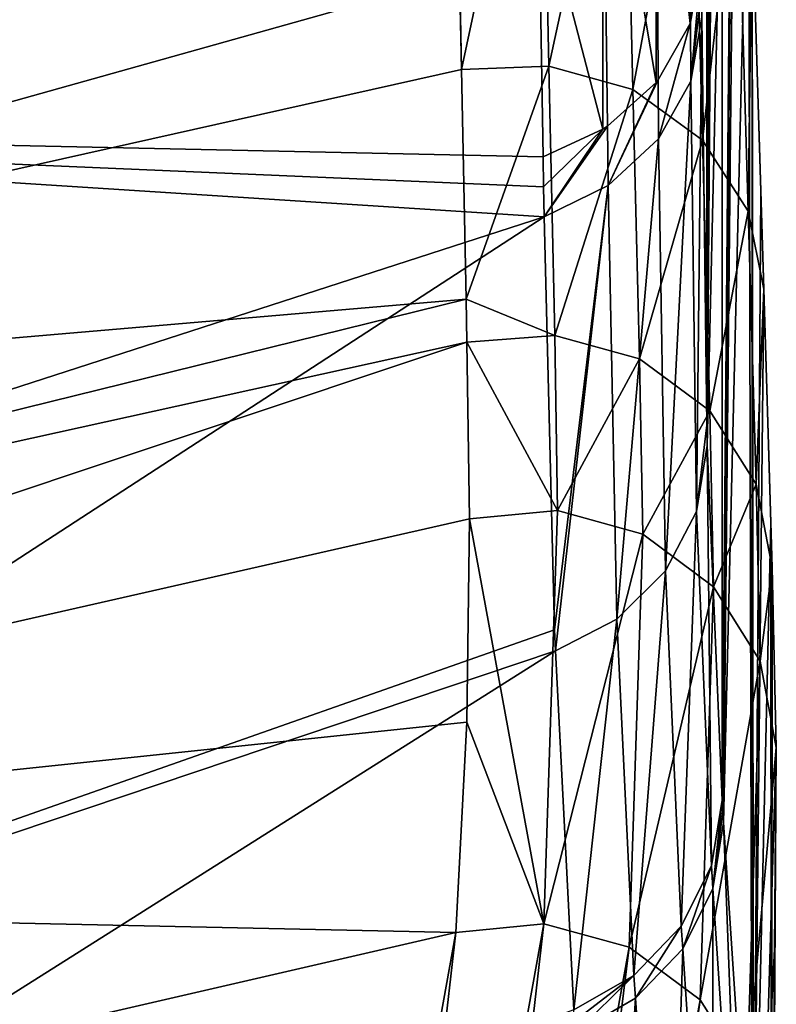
# Model space of a CAD drawing. Header units: metres. Extents: x -80 to 80, y -455 to 95.
# Tile 61 of 256: x 12.73 to 15.25, y -427.11 to -423.82. Entities that reach past the tile are written whole.
import ezdxf

# ---------------------------------------------------------------- set-up
doc = ezdxf.new("R2010")
doc.units = ezdxf.units.M
doc.layers.add('solid_501010_k_01_02', color=7, linetype='CONTINUOUS')

msp = doc.modelspace()

# ---------------------------------------------------------------- linework, layer by layer
at = {"layer": 'solid_501010_k_01_02'}
for points in [[(15.016513, -425.1745, 476.943359), (15.000211, -423.815491, 474.076019), (15.013213, -415.137054, 476.0849)], [(15.016513, -425.1745, 476.943359), (15.013213, -415.137054, 476.0849), (15.019254, -416.168579, 476.722931)], [(15.018209, -425.242676, 477.104889), (15.016513, -425.1745, 476.943359), (15.019254, -416.168579, 476.722931)], [(15.018209, -425.242676, 477.104889), (15.019254, -416.168579, 476.722931), (15.027841, -417.188721, 477.465546)], [(15.018209, -425.242676, 477.104889), (15.027841, -417.188721, 477.465546), (15.039727, -418.189209, 478.314117)], [(15.018209, -425.242676, 477.104889), (15.039727, -418.189209, 478.314117), (15.055755, -419.162109, 479.267853)], [(15.018209, -425.242676, 477.104889), (15.055755, -419.162109, 479.267853), (15.061725, -419.457794, 479.58548)], [(15.068182, -423.086609, 480.086426), (15.018209, -425.242676, 477.104889), (15.061725, -419.457794, 479.58548)], [(15.111204, -421.464386, 482.15799), (15.068185, -426.42453, 480.261536), (15.068182, -423.086609, 480.086426)], [(15.070563, -426.462128, 480.37558), (15.068185, -426.42453, 480.261536), (15.111204, -421.464386, 482.15799)], [(15.072936, -426.499603, 480.490051), (15.070563, -426.462128, 480.37558), (15.111204, -421.464386, 482.15799)], [(15.072936, -426.499603, 480.490051), (15.111204, -421.464386, 482.15799), (15.12023, -421.797729, 482.668732)], [(15.072936, -426.499603, 480.490051), (15.12023, -421.797729, 482.668732), (15.155313, -423.029785, 484.836945)], [(14.438704, -422.428986, 470.319214), (9.807204, -424.180084, 470.741119), (9.794236, -422.16571, 468.240204)], [(14.168634, -422.347046, 485.224213), (8.59912, -422.761505, 483.862732), (8.624783, -424.10376, 486.362274)], [(14.175476, -422.747101, 486.045593), (14.168634, -422.347046, 485.224213), (8.624783, -424.10376, 486.362274)], [(14.438704, -422.428986, 470.319214), (14.44742, -422.891144, 471.006744), (9.807204, -424.180084, 470.741119)], [(14.96108, -422.637726, 471.560913), (14.961078, -423.836029, 473.592407), (14.847511, -422.825714, 471.440308)], [(14.96108, -422.637726, 471.560913), (14.962789, -423.831329, 473.59494), (14.961078, -423.836029, 473.592407)], [(14.96108, -422.637726, 471.560913), (15, -423.619354, 473.70993), (14.962789, -423.831329, 473.59494)], [(14.192896, -423.677612, 488.286285), (14.175476, -422.747101, 486.045593), (8.624783, -424.10376, 486.362274)], [(14.464742, -422.744049, 486.080963), (14.175476, -422.747101, 486.045593), (14.199118, -423.98996, 489.178009)], [(14.199118, -423.98996, 489.178009), (14.175476, -422.747101, 486.045593), (14.192896, -423.677612, 488.286285)], [(14.464742, -422.744049, 486.080963), (14.199118, -423.98996, 489.178009), (14.490593, -423.978577, 489.217651)], [(14.741123, -422.820923, 486.041504), (14.464742, -422.744049, 486.080963), (14.490593, -423.978577, 489.217651)], [(14.741123, -422.820923, 486.041504), (14.490593, -423.978577, 489.217651), (14.770755, -424.056549, 489.188995)], [(14.847511, -422.825714, 471.440308), (14.847508, -424.032318, 473.485931), (14.670433, -422.974884, 471.344604)], [(14.968671, -422.982178, 485.963623), (14.741123, -422.820923, 486.041504), (14.770755, -424.056549, 489.188995)], [(14.847511, -422.825714, 471.440308), (14.854618, -424.02359, 473.490662), (14.847508, -424.032318, 473.485931)], [(14.847511, -422.825714, 471.440308), (14.961078, -423.836029, 473.592407), (14.854618, -424.02359, 473.490662)], [(14.44742, -422.891144, 471.006744), (14.455957, -423.364258, 471.755432), (9.807204, -424.180084, 470.741119)], [(14.670433, -422.974884, 471.344604), (14.670431, -424.188141, 473.401428), (14.455957, -423.364258, 471.755432)], [(14.670433, -422.974884, 471.344604), (14.68555, -424.178223, 473.406799), (14.670431, -424.188141, 473.401428)], [(14.670433, -422.974884, 471.344604), (14.847508, -424.032318, 473.485931), (14.68555, -424.178223, 473.406799)], [(14.968671, -422.982178, 485.963623), (14.770755, -424.056549, 489.188995), (15.002407, -424.224945, 489.13089)], [(15.117573, -423.206726, 485.857513), (14.968671, -422.982178, 485.963623), (15.002407, -424.224945, 489.13089)], [(15.167446, -427.944427, 485.911163), (15.072936, -426.499603, 480.490051), (15.155313, -423.029785, 484.836945)], [(15.167446, -427.944427, 485.911163), (15.155313, -423.029785, 484.836945), (15.167849, -423.45047, 485.703735)], [(15.068182, -423.086609, 480.086426), (15.068185, -426.42453, 480.261536), (15.018209, -425.242676, 477.104889)], [(15.117573, -423.206726, 485.857513), (15.002407, -424.224945, 489.13089), (15.154644, -424.461243, 489.051117)], [(15.117573, -423.206726, 485.857513), (15.154644, -424.461243, 489.051117), (15.167849, -423.45047, 485.703735)], [(14.455957, -423.364258, 471.755432), (14.471313, -424.280884, 473.351105), (9.807204, -424.180084, 470.741119)], [(14.670431, -424.188141, 473.401428), (14.471313, -424.280884, 473.351105), (14.455957, -423.364258, 471.755432)], [(15.154644, -424.461243, 489.051117), (15.206764, -424.721924, 488.922028), (15.167849, -423.45047, 485.703735)], [(15.171815, -428.009491, 486.223206), (15.167446, -427.944427, 485.911163), (15.167849, -423.45047, 485.703735)], [(15.167849, -423.45047, 485.703735), (15.206764, -424.721924, 488.922028), (15.196642, -424.39328, 487.98114)], [(15.171815, -428.009491, 486.223206), (15.167849, -423.45047, 485.703735), (15.196642, -424.39328, 487.98114)], [(14.962789, -423.831329, 473.59494), (15, -423.619354, 473.70993), (14.96314, -424.028076, 473.964172)], [(14.96314, -424.028076, 473.964172), (15, -423.619354, 473.70993), (15.000052, -423.717834, 473.892365)], [(14.192896, -423.677612, 488.286285), (8.624783, -424.10376, 486.362274), (8.646854, -425.232635, 489.162018)], [(14.199118, -423.98996, 489.178009), (14.192896, -423.677612, 488.286285), (8.646854, -425.232635, 489.162018)], [(14.96314, -424.028076, 473.964172), (15.000052, -423.717834, 473.892365), (15.000211, -423.815491, 474.076019)], [(14.96314, -424.028076, 473.964172), (15.000211, -423.815491, 474.076019), (14.982036, -425.462769, 477.023682)], [(14.982036, -425.462769, 477.023682), (15.000211, -423.815491, 474.076019), (15.016513, -425.1745, 476.943359)], [(14.854618, -424.02359, 473.490662), (14.961078, -423.836029, 473.592407), (14.855645, -424.221039, 473.862732)], [(14.962789, -423.831329, 473.59494), (14.96314, -424.028076, 473.964172), (14.855645, -424.221039, 473.862732)], [(14.961078, -423.836029, 473.592407), (14.962789, -423.831329, 473.59494), (14.855645, -424.221039, 473.862732)], [(14.490593, -423.978577, 489.217651), (14.199118, -423.98996, 489.178009), (14.214313, -424.754364, 491.842804)], [(14.490593, -423.978577, 489.217651), (14.214313, -424.754364, 491.842804), (14.509878, -424.875549, 492.476013)], [(14.770755, -424.056549, 489.188995), (14.490593, -423.978577, 489.217651), (14.509878, -424.875549, 492.476013)], [(14.214313, -424.754364, 491.842804), (14.199118, -423.98996, 489.178009), (8.646854, -425.232635, 489.162018)], [(14.68555, -424.178223, 473.406799), (14.847508, -424.032318, 473.485931), (14.687646, -424.376587, 473.781067)], [(14.854618, -424.02359, 473.490662), (14.855645, -424.221039, 473.862732), (14.687646, -424.376587, 473.781067)], [(14.847508, -424.032318, 473.485931), (14.854618, -424.02359, 473.490662), (14.687646, -424.376587, 473.781067)], [(14.855645, -424.221039, 473.862732), (14.96314, -424.028076, 473.964172), (14.878657, -425.660065, 476.942291)], [(14.96314, -424.028076, 473.964172), (14.982036, -425.462769, 477.023682), (14.878657, -425.660065, 476.942291)], [(14.770755, -424.056549, 489.188995), (14.509878, -424.875549, 492.476013), (14.792359, -424.954193, 492.456726)], [(15.002407, -424.224945, 489.13089), (14.770755, -424.056549, 489.188995), (14.792359, -424.954193, 492.456726)], [(14.474651, -424.480286, 473.726715), (9.921847, -425.953278, 473.607849), (9.807204, -424.180084, 470.741119)], [(14.472941, -424.380829, 473.537964), (14.474651, -424.480286, 473.726715), (9.807204, -424.180084, 470.741119)], [(14.471313, -424.280884, 473.351105), (14.472941, -424.380829, 473.537964), (9.807204, -424.180084, 470.741119)], [(14.68555, -424.178223, 473.406799), (14.687646, -424.376587, 473.781067), (14.474651, -424.480286, 473.726715)], [(14.670431, -424.188141, 473.401428), (14.68555, -424.178223, 473.406799), (14.474651, -424.480286, 473.726715)], [(14.670431, -424.188141, 473.401428), (14.472941, -424.380829, 473.537964), (14.471313, -424.280884, 473.351105)], [(14.670431, -424.188141, 473.401428), (14.474651, -424.480286, 473.726715), (14.472941, -424.380829, 473.537964)], [(14.687646, -424.376587, 473.781067), (14.855645, -424.221039, 473.862732), (14.717256, -425.820984, 476.87674)], [(14.855645, -424.221039, 473.862732), (14.878657, -425.660065, 476.942291), (14.717256, -425.820984, 476.87674)], [(15.002407, -424.224945, 489.13089), (14.792359, -424.954193, 492.456726), (15.026552, -425.127106, 492.416687)], [(15.154644, -424.461243, 489.051117), (15.002407, -424.224945, 489.13089), (15.026552, -425.127106, 492.416687)], [(14.687646, -424.376587, 473.781067), (14.509554, -425.857117, 476.655792), (14.474651, -424.480286, 473.726715)], [(14.687646, -424.376587, 473.781067), (14.512097, -425.927399, 476.823517), (14.509554, -425.857117, 476.655792)], [(14.687646, -424.376587, 473.781067), (14.717256, -425.820984, 476.87674), (14.512097, -425.927399, 476.823517)], [(15.171815, -428.009491, 486.223206), (15.196642, -424.39328, 487.98114), (15.206764, -424.721924, 488.922028)], [(9.826536, -427.503235, 476.693237), (9.921847, -425.953278, 473.607849), (14.474651, -424.480286, 473.726715)], [(14.509554, -425.857117, 476.655792), (9.826536, -427.503235, 476.693237), (14.474651, -424.480286, 473.726715)], [(15.154644, -424.461243, 489.051117), (15.026552, -425.127106, 492.416687), (15.180861, -425.370972, 492.361298)], [(15.154644, -424.461243, 489.051117), (15.180861, -425.370972, 492.361298), (15.206764, -424.721924, 488.922028)], [(15.171815, -428.009491, 486.223206), (15.206764, -424.721924, 488.922028), (15.230062, -425.49881, 491.63562)], [(15.180861, -425.370972, 492.361298), (15.234301, -425.649292, 492.280457), (15.206764, -424.721924, 488.922028)], [(15.206764, -424.721924, 488.922028), (15.234301, -425.649292, 492.280457), (15.230062, -425.49881, 491.63562)], [(14.214313, -424.754364, 491.842804), (8.646854, -425.232635, 489.162018), (8.663775, -426.123566, 492.259674)], [(14.21702, -424.897736, 492.456207), (14.214313, -424.754364, 491.842804), (8.663775, -426.123566, 492.259674)], [(14.509878, -424.875549, 492.476013), (14.214313, -424.754364, 491.842804), (14.21702, -424.897736, 492.456207)], [(14.21702, -424.897736, 492.456207), (8.663775, -426.123566, 492.259674), (8.673951, -426.747894, 495.654663)], [(14.21702, -424.897736, 492.456207), (8.673951, -426.747894, 495.654663), (14.226274, -425.486938, 495.802216)], [(14.519614, -425.458832, 495.805237), (14.509878, -424.875549, 492.476013), (14.21702, -424.897736, 492.456207)], [(14.519614, -425.458832, 495.805237), (14.21702, -424.897736, 492.456207), (14.226274, -425.486938, 495.802216)], [(14.519614, -425.458832, 495.805237), (14.792359, -424.954193, 492.456726), (14.509878, -424.875549, 492.476013)], [(14.519614, -425.458832, 495.805237), (14.803288, -425.537964, 495.794464), (14.792359, -424.954193, 492.456726)], [(14.803288, -425.537964, 495.794464), (15.026552, -425.127106, 492.416687), (14.792359, -424.954193, 492.456726)], [(14.803288, -425.537964, 495.794464), (15.038795, -425.713623, 495.771362), (15.026552, -425.127106, 492.416687)], [(15.038795, -425.713623, 495.771362), (15.180861, -425.370972, 492.361298), (15.026552, -425.127106, 492.416687)], [(14.982036, -425.462769, 477.023682), (15.016513, -425.1745, 476.943359), (15.018209, -425.242676, 477.104889)], [(14.982036, -425.462769, 477.023682), (15.018209, -425.242676, 477.104889), (15.032336, -426.643677, 480.189453)], [(15.032336, -426.643677, 480.189453), (15.018209, -425.242676, 477.104889), (15.068185, -426.42453, 480.261536)], [(15.038795, -425.713623, 495.771362), (15.194177, -425.961945, 495.739044), (15.180861, -425.370972, 492.361298)], [(15.194177, -425.961945, 495.739044), (15.234301, -425.649292, 492.280457), (15.180861, -425.370972, 492.361298)], [(14.473701, -426.836456, 505.873138), (14.519614, -425.458832, 495.805237), (14.226274, -425.486938, 495.802216)], [(14.473701, -426.836456, 505.873138), (14.803288, -425.537964, 495.794464), (14.519614, -425.458832, 495.805237)], [(14.982036, -425.462769, 477.023682), (14.931434, -426.844116, 480.125122), (14.878657, -425.660065, 476.942291)], [(14.982036, -425.462769, 477.023682), (15.032336, -426.643677, 480.189453), (14.931434, -426.844116, 480.125122)], [(14.217508, -426.164825, 500.897003), (14.226274, -425.486938, 495.802216), (8.673951, -426.747894, 495.654663)], [(14.473701, -426.836456, 505.873138), (14.226274, -425.486938, 495.802216), (14.217508, -426.164825, 500.897003)], [(15.23218, -428.920288, 492.123596), (15.171815, -428.009491, 486.223206), (15.230062, -425.49881, 491.63562)], [(15.23218, -428.920288, 492.123596), (15.230062, -425.49881, 491.63562), (15.234301, -425.649292, 492.280457)], [(14.473701, -426.836456, 505.873138), (14.758226, -426.914734, 505.864716), (14.803288, -425.537964, 495.794464)], [(14.758226, -426.914734, 505.864716), (15.038795, -425.713623, 495.771362), (14.803288, -425.537964, 495.794464)], [(14.878657, -425.660065, 476.942291), (14.774068, -427.008759, 480.073853), (14.717256, -425.820984, 476.87674)], [(14.878657, -425.660065, 476.942291), (14.931434, -426.844116, 480.125122), (14.774068, -427.008759, 480.073853)], [(15.194177, -425.961945, 495.739044), (15.248346, -426.249237, 495.701904), (15.234301, -425.649292, 492.280457)], [(15.23218, -428.920288, 492.123596), (15.234301, -425.649292, 492.280457), (15.248346, -426.249237, 495.701904)], [(14.758226, -426.914734, 505.864716), (14.994847, -427.089752, 505.841797), (15.038795, -425.713623, 495.771362)], [(14.994847, -427.089752, 505.841797), (15.194177, -425.961945, 495.739044), (15.038795, -425.713623, 495.771362)], [(14.717256, -425.820984, 476.87674), (14.573639, -427.123566, 480.039978), (14.512097, -425.927399, 476.823517)], [(14.717256, -425.820984, 476.87674), (14.774068, -427.008759, 480.073853), (14.573639, -427.123566, 480.039978)], [(14.509554, -425.857117, 476.655792), (14.512097, -425.927399, 476.823517), (9.826536, -427.503235, 476.693237)], [(9.826536, -427.503235, 476.693237), (14.512097, -425.927399, 476.823517), (9.988601, -428.785828, 480.128632)], [(14.512097, -425.927399, 476.823517), (14.573639, -427.123566, 480.039978), (9.988601, -428.785828, 480.128632)], [(14.994847, -427.089752, 505.841797), (15.151341, -427.337708, 505.807434), (15.194177, -425.961945, 495.739044)], [(15.151341, -427.337708, 505.807434), (15.248346, -426.249237, 495.701904), (15.194177, -425.961945, 495.739044)], [(14.217508, -426.164825, 500.897003), (8.673951, -426.747894, 495.654663), (14.180018, -426.865601, 505.865875)], [(14.473701, -426.836456, 505.873138), (14.217508, -426.164825, 500.897003), (14.180018, -426.865601, 505.865875)], [(15.151341, -427.337708, 505.807434), (15.2064, -427.624817, 505.766357), (15.248346, -426.249237, 495.701904)], [(15.248346, -426.249237, 495.701904), (15.2064, -427.624817, 505.766357), (15.242778, -426.9216, 500.77002)], [(15.23218, -428.920288, 492.123596), (15.248346, -426.249237, 495.701904), (15.242778, -426.9216, 500.77002)], [(15.032336, -426.643677, 480.189453), (15.068185, -426.42453, 480.261536), (15.037168, -426.719025, 480.419189)], [(15.037168, -426.719025, 480.419189), (15.068185, -426.42453, 480.261536), (15.070563, -426.462128, 480.37558)], [(15.037168, -426.719025, 480.419189), (15.070563, -426.462128, 480.37558), (15.072936, -426.499603, 480.490051)], [(15.037168, -426.719025, 480.419189), (15.072936, -426.499603, 480.490051), (15.137515, -428.238312, 486.19519)], [(15.137515, -428.238312, 486.19519), (15.072936, -426.499603, 480.490051), (15.167446, -427.944427, 485.911163)], [(14.931434, -426.844116, 480.125122), (15.032336, -426.643677, 480.189453), (14.936397, -426.919708, 480.355774)], [(15.032336, -426.643677, 480.189453), (15.037168, -426.719025, 480.419189), (14.936397, -426.919708, 480.355774)], [(14.936397, -426.919708, 480.355774), (15.037168, -426.719025, 480.419189), (15.038416, -428.444397, 486.154175)], [(15.037168, -426.719025, 480.419189), (15.137515, -428.238312, 486.19519), (15.038416, -428.444397, 486.154175)], [(8.673951, -426.747894, 495.654663), (8.638416, -428.144684, 505.680511), (14.180018, -426.865601, 505.865875)], [(13.67919, -431.240906, 534.538391), (14.473701, -426.836456, 505.873138), (14.180018, -426.865601, 505.865875)], [(13.96006, -431.321381, 534.538086), (14.473701, -426.836456, 505.873138), (13.67919, -431.240906, 534.538391)], [(13.96006, -431.321381, 534.538086), (14.758226, -426.914734, 505.864716), (14.473701, -426.836456, 505.873138)], [(13.38849, -431.265381, 534.522217), (14.180018, -426.865601, 505.865875), (8.638416, -428.144684, 505.680511)], [(13.67919, -431.240906, 534.538391), (14.180018, -426.865601, 505.865875), (13.38849, -431.265381, 534.522217)], [(14.774068, -427.008759, 480.073853), (14.931434, -426.844116, 480.125122), (14.779197, -427.084564, 480.305206)], [(14.931434, -426.844116, 480.125122), (14.936397, -426.919708, 480.355774), (14.779197, -427.084564, 480.305206)], [(14.193681, -431.495972, 534.520386), (14.758226, -426.914734, 505.864716), (13.96006, -431.321381, 534.538086)], [(14.193681, -431.495972, 534.520386), (14.994847, -427.089752, 505.841797), (14.758226, -426.914734, 505.864716)], [(14.779197, -427.084564, 480.305206), (14.936397, -426.919708, 480.355774), (14.88312, -428.614105, 486.121429)], [(14.936397, -426.919708, 480.355774), (15.038416, -428.444397, 486.154175), (14.88312, -428.614105, 486.121429)], [(15.236217, -430.071594, 502.233521), (15.242778, -426.9216, 500.77002), (15.2064, -427.624817, 505.766357)], [(15.236217, -430.071594, 502.233521), (15.23218, -428.920288, 492.123596), (15.242778, -426.9216, 500.77002)], [(14.774068, -427.008759, 480.073853), (14.576296, -427.161621, 480.155609), (14.573639, -427.123566, 480.039978)], [(14.774068, -427.008759, 480.073853), (14.578941, -427.199585, 480.27182), (14.576296, -427.161621, 480.155609)], [(14.774068, -427.008759, 480.073853), (14.779197, -427.084564, 480.305206), (14.578941, -427.199585, 480.27182)], [(14.348887, -431.741333, 534.48761), (14.994847, -427.089752, 505.841797), (14.193681, -431.495972, 534.520386)], [(14.348887, -431.741333, 534.48761), (15.151341, -427.337708, 505.807434), (14.994847, -427.089752, 505.841797)], [(14.779197, -427.084564, 480.305206), (14.68028, -428.664001, 485.769348), (14.578941, -427.199585, 480.27182)], [(14.779197, -427.084564, 480.305206), (14.681426, -428.681, 485.849854), (14.68028, -428.664001, 485.769348)], [(14.779197, -427.084564, 480.305206), (14.684681, -428.72934, 486.082245), (14.681426, -428.681, 485.849854)], [(14.779197, -427.084564, 480.305206), (14.88312, -428.614105, 486.121429), (14.684681, -428.72934, 486.082245)]]:
    msp.add_3dface(points, dxfattribs=at)

doc.saveas('drawing.dxf')
